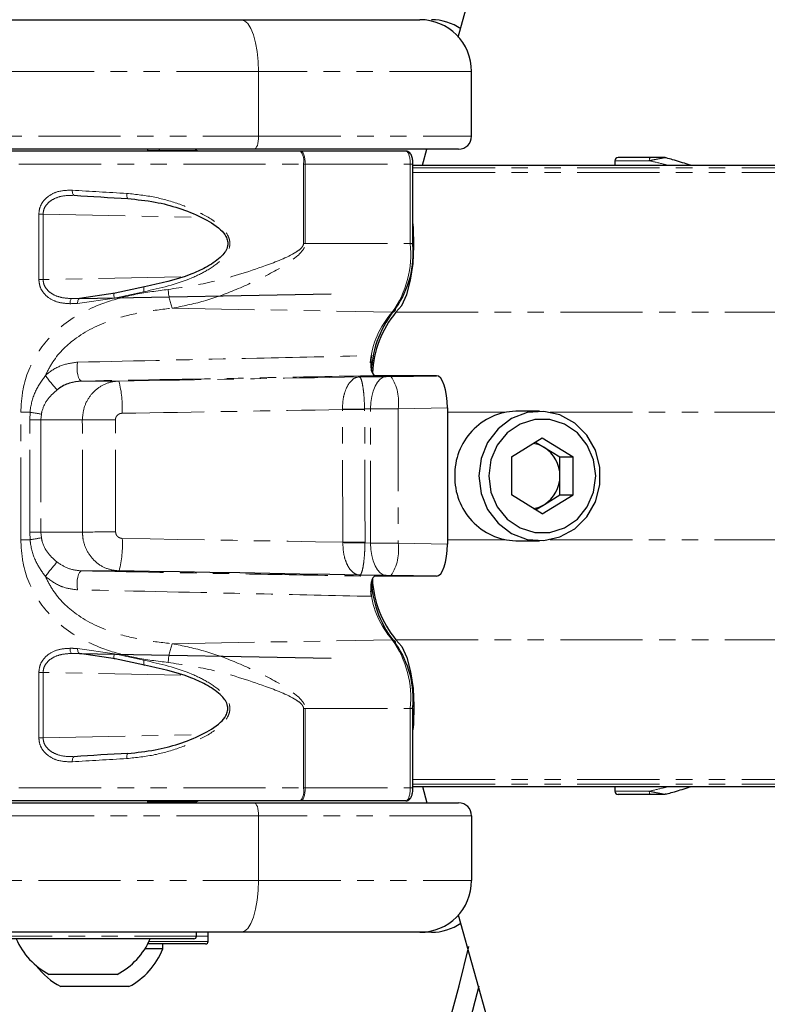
# Paper-space layout 'Surface plate' of a CAD drawing. Header units: millimetres. Extents: x 168 to 9474, y 459 to 8086.
# Tile 29 of 47: x 663 to 721, y 6045 to 6121. Entities that reach past the tile are written whole.
import ezdxf

# ---------------------------------------------------------------- set-up
doc = ezdxf.new("R2010")
doc.units = ezdxf.units.MM
doc.linetypes.add('PHANTOM', pattern=[12.7, 6.35, -1.27, 1.27, -1.27, 1.27, -1.27])
doc.layers.add('COMPONENT_GEOMETRY', color=7, linetype='Continuous')
doc.styles.add('SLDTEXTSTYLE0', font='TXT', dxfattribs={"width": 0.75})
doc.dimstyles.new('SLDDIMSTYLE0', dxfattribs={"dimtxt": 50, "dimasz": 3.302, "dimexe": 0, "dimexo": 0.0625, "dimgap": 12.5, "dimtad": 0, "dimtih": 1, "dimtoh": 1, "dimdec": 0, "dimrnd": 1e-09, "dimzin": 12, "dimdsep": 46, "dimtxsty": 'SLDTEXTSTYLE0', "dimsah": 1, "dimcen": 0.09, "dimadec": 0, "dimazin": 3, "dimtfac": 1, "dimtdec": 0, "dimtofl": 0, "dimtmove": 0, "dimatfit": 3, "dimfxl": 1, "dimfrac": 2, "dimtolj": 1, "dimtzin": 12, "dimarcsym": 0})

# ---------------------------------------------------------------- blocks, each defined once
blk = doc.blocks.new('_D_7')
at = {"layer": 'COMPONENT_GEOMETRY', "color": 7}
for p, q in [((383.679, 6084.071), (383.679, 3884.627)), ((4494.624, 6084.071), (4494.624, 3884.627)), ((383.679, 3887.802), (2365.262, 3887.802)), ((4494.624, 3887.802), (2513.04, 3887.802))]:
    blk.add_line(p, q, dxfattribs=at)
for points in [[(383.679, 3887.802), (386.981, 3887.294), (386.981, 3888.31)], [(4494.624, 3887.802), (4491.322, 3888.31), (4491.322, 3887.294)]]:
    blk.add_solid(points, dxfattribs=at)
at = {"layer": 'COMPONENT_GEOMETRY', "color": 7, "insert": (2365.262, 3912.568), "char_height": 50, "attachment_point": 1, "style": 'SLDTEXTSTYLE0'}
blk.add_mtext('4111', dxfattribs=at)

psp = doc.layouts.new('Surface plate')

# ---------------------------------------------------------------- linework, layer by layer
at = {"color": 7, "linetype": 'Continuous', "lineweight": 25}
for p, q in [((697.133, 6119.234), (1081.429, 7494.295)), ((637.944, 6120.591), (680.352, 6120.591)), ((680.352, 6120.591), (694.17, 6120.591)), ((698.17, 6111.591), (698.17, 6116.591)), ((681.378, 6110.591), (638.97, 6110.591)), ((684.949, 6110.441), (651.506, 6110.441)), ((673.17, 6110.441), (673.17, 6110.591)), ((673.17, 6110.441), (673.17, 6110.591)), ((673.17, 6110.491), (676.827, 6110.491)), ((674.07, 6110.491), (674.07, 6110.591)), ((674.07, 6110.491), (674.07, 6110.591)), ((697.17, 6110.591), (681.378, 6110.591)), ((684.992, 6110.441), (684.949, 6110.441)), ((693.096, 6110.441), (684.992, 6110.441)), ((694.368, 6109.341), (694.718, 6110.591)), ((709.236, 6109.696), (709.23, 6109.341)), ((712.006, 6109.941), (709.486, 6109.941)), ((713.199, 6109.912), (713.184, 6109.916)), ((693.636, 6103.304), (693.636, 6109.441)), ((693.636, 6109.341), (1379.458, 6109.341)), ((672.902, 6099.964), (670.63, 6099.458)), ((670.63, 6099.458), (667.88, 6099.06)), ((667.88, 6099.06), (687.332, 6099.422)), ((689.496, 6092.996), (691.581, 6093.023)), ((694.881, 6093.091), (690.7, 6093.091)), ((691.935, 6093.029), (695.447, 6093.091)), ((695.447, 6093.091), (694.837, 6093.091)), ((696.309, 6090.597), (696.309, 6080.086)), ((703.425, 6090.341), (701.578, 6090.341)), ((701.241, 6086.809), (703.63, 6088.277)), ((703.63, 6088.277), (706.019, 6086.809)), ((703.117, 6087.961), (703.798, 6087.543)), ((703.798, 6087.543), (704.993, 6086.809)), ((701.241, 6086.809), (701.241, 6083.874)), ((704.993, 6086.809), (706.019, 6086.809)), ((704.993, 6085.341), (704.993, 6086.809)), ((706.019, 6083.874), (706.019, 6086.809)), ((704.993, 6083.874), (704.993, 6085.341)), ((703.63, 6082.406), (701.241, 6083.874)), ((703.63, 6082.406), (706.019, 6083.874)), ((703.798, 6083.14), (704.993, 6083.874)), ((704.993, 6083.874), (706.019, 6083.874)), ((703.117, 6082.721), (703.798, 6083.14)), ((701.578, 6080.341), (703.425, 6080.341)), ((691.581, 6077.659), (689.527, 6077.686)), ((694.887, 6077.591), (690.7, 6077.591)), ((695.447, 6077.592), (691.935, 6077.654)), ((695.447, 6077.592), (694.844, 6077.592)), ((694.887, 6077.591), (694.844, 6077.592)), ((670.63, 6071.225), (667.88, 6071.623)), ((667.88, 6071.623), (687.332, 6071.261)), ((672.902, 6070.719), (670.63, 6071.225)), ((693.636, 6061.241), (693.636, 6067.379)), ((693.636, 6061.341), (850.663, 6061.341)), ((694.368, 6061.341), (694.718, 6060.091)), ((709.23, 6061.341), (709.236, 6060.987)), ((713.176, 6060.764), (713.351, 6060.814)), ((638.97, 6060.091), (681.378, 6060.091)), ((684.949, 6060.241), (651.506, 6060.241)), ((673.17, 6060.091), (673.17, 6060.241)), ((673.17, 6060.091), (673.17, 6060.241)), ((673.17, 6060.191), (676.827, 6060.191)), ((674.07, 6060.091), (674.07, 6060.191)), ((674.07, 6060.091), (674.07, 6060.191)), ((681.378, 6060.091), (697.17, 6060.091)), ((684.992, 6060.241), (684.949, 6060.241)), ((693.096, 6060.241), (684.992, 6060.241)), ((712.006, 6060.741), (709.486, 6060.741)), ((698.17, 6059.091), (698.17, 6054.091)), ((697.133, 6051.449), (1081.429, 4676.388)), ((680.352, 6050.091), (637.944, 6050.091)), ((676.72, 6049.591), (659.62, 6049.591)), ((676.72, 6049.591), (659.62, 6049.591)), ((676.92, 6049.791), (676.92, 6050.091)), ((676.92, 6049.791), (676.92, 6050.091)), ((677.82, 6049.791), (677.82, 6050.091)), ((677.82, 6049.391), (677.82, 6050.091)), ((694.17, 6050.091), (680.352, 6050.091)), ((695.07, 6050.091), (694.17, 6050.091)), ((674.32, 6048.811), (672.935, 6048.811)), ((677.568, 6049.191), (673.156, 6049.191)), ((674.32, 6048.811), (674.32, 6049.191)), ((677.62, 6049.191), (677.568, 6049.191)), ((667.167, 6046.841), (665.545, 6046.841)), ((670.795, 6046.841), (667.167, 6046.841)), ((671.695, 6045.891), (666.445, 6045.891))]:
    psp.add_line(p, q, dxfattribs=at)
at = {"color": 8, "linetype": 'PHANTOM', "lineweight": 18}
for p, q in [((681.72, 6116.591), (639.312, 6116.591)), ((681.72, 6111.591), (681.72, 6116.591)), ((698.17, 6116.591), (681.72, 6116.591)), ((639.312, 6111.591), (681.72, 6111.591)), ((681.72, 6111.591), (698.17, 6111.591)), ((709.236, 6109.696), (711.889, 6109.696)), ((650.506, 6109.441), (685.188, 6109.441)), ((685.188, 6109.441), (685.188, 6103.304)), ((685.188, 6109.441), (685.318, 6109.441)), ((685.318, 6109.441), (693.434, 6109.441)), ((685.318, 6103.304), (685.318, 6109.441)), ((693.434, 6103.304), (693.434, 6109.441)), ((693.434, 6109.441), (693.636, 6109.441)), ((693.636, 6109.147), (1390.428, 6109.147)), ((693.636, 6108.79), (1542.586, 6108.79)), ((664.744, 6105.565), (664.744, 6100.52)), ((665.071, 6105.565), (664.744, 6105.565)), ((665.071, 6105.565), (677.286, 6105.324)), ((665.071, 6100.52), (665.071, 6105.565)), ((685.318, 6103.304), (685.188, 6103.304)), ((685.318, 6103.304), (693.434, 6103.304)), ((693.434, 6103.304), (693.636, 6103.304)), ((664.744, 6100.52), (665.071, 6100.52)), ((675.707, 6100.717), (665.071, 6100.52)), ((667.306, 6099.052), (667.901, 6099.063)), ((667.733, 6098.66), (670.578, 6099.091)), ((670.578, 6099.091), (672.863, 6099.578)), ((675.046, 6098.301), (692.041, 6097.997)), ((692.329, 6097.992), (1549.875, 6097.992)), ((694.837, 6093.091), (694.881, 6093.091)), ((670.928, 6092.675), (668.028, 6092.675)), ((688.193, 6090.471), (688.193, 6090.491)), ((690.372, 6090.524), (689.903, 6090.518)), ((689.903, 6090.518), (689.903, 6090.477)), ((690.372, 6080.159), (690.372, 6090.524)), ((696.309, 6090.597), (692.494, 6090.529)), ((692.494, 6090.529), (692.494, 6080.153)), ((663.345, 6080.418), (663.345, 6090.265)), ((664.066, 6090.265), (663.345, 6090.265)), ((664.038, 6089.675), (664.066, 6090.265)), ((664.94, 6090.118), (664.903, 6089.675)), ((696.309, 6090.265), (700.76, 6090.265)), ((704.242, 6090.265), (730.83, 6090.265)), ((664.038, 6089.675), (664.903, 6089.675)), ((664.038, 6081.008), (664.038, 6089.675)), ((668.101, 6089.675), (664.903, 6089.675)), ((664.903, 6089.675), (664.903, 6081.008)), ((664.066, 6080.418), (664.038, 6081.008)), ((664.038, 6081.008), (664.903, 6081.008)), ((664.903, 6081.008), (664.94, 6080.565)), ((668.114, 6081.008), (664.903, 6081.008)), ((664.066, 6080.418), (663.345, 6080.418)), ((688.225, 6080.191), (688.224, 6080.224)), ((689.938, 6080.231), (689.937, 6080.165)), ((689.937, 6080.165), (690.372, 6080.159)), ((692.494, 6080.153), (696.309, 6080.086)), ((696.309, 6080.418), (700.76, 6080.418)), ((704.242, 6080.418), (730.83, 6080.418)), ((670.942, 6078.008), (668.028, 6078.008)), ((675.046, 6072.382), (692.041, 6072.686)), ((692.329, 6072.691), (1549.875, 6072.691)), ((667.306, 6071.63), (667.901, 6071.62)), ((667.733, 6072.022), (670.578, 6071.592)), ((670.578, 6071.592), (672.863, 6071.105)), ((664.744, 6065.117), (664.744, 6070.163)), ((664.744, 6070.163), (665.071, 6070.163)), ((675.707, 6069.966), (665.071, 6070.163)), ((665.071, 6070.163), (665.071, 6065.117)), ((685.188, 6061.241), (685.188, 6067.379)), ((685.318, 6067.379), (685.188, 6067.379)), ((685.318, 6067.379), (693.434, 6067.379)), ((685.318, 6067.379), (685.318, 6061.241)), ((693.434, 6061.241), (693.434, 6067.379)), ((693.434, 6067.379), (693.636, 6067.379)), ((665.071, 6065.117), (677.286, 6065.359)), ((665.071, 6065.117), (664.744, 6065.117)), ((693.636, 6061.893), (1542.583, 6061.893)), ((650.506, 6061.241), (685.188, 6061.241)), ((685.188, 6061.241), (685.318, 6061.241)), ((685.318, 6061.241), (693.434, 6061.241)), ((693.434, 6061.241), (693.636, 6061.241)), ((693.636, 6061.536), (1393.865, 6061.536)), ((709.236, 6060.987), (711.889, 6060.987)), ((681.72, 6059.091), (639.312, 6059.091)), ((681.72, 6059.091), (681.72, 6054.091)), ((698.17, 6059.091), (681.72, 6059.091)), ((639.312, 6054.091), (681.72, 6054.091)), ((681.72, 6054.091), (698.17, 6054.091)), ((659.42, 6049.791), (676.92, 6049.791)), ((673.258, 6049.391), (677.767, 6049.391)), ((676.92, 6049.791), (677.82, 6049.791)), ((677.767, 6049.391), (677.82, 6049.391))]:
    psp.add_line(p, q, dxfattribs=at)
at = {"color": 8, "linetype": 'PHANTOM', "lineweight": 18, "flags": 128}
for points in [[(680.352, 6120.591), (680.619, 6120.515), (680.876, 6120.287), (681.112, 6119.917), (681.32, 6119.42), (681.49, 6118.814), (681.616, 6118.122), (681.694, 6117.372), (681.72, 6116.591)], [(681.72, 6111.591), (681.714, 6111.396), (681.694, 6111.209), (681.663, 6111.036), (681.62, 6110.884), (681.568, 6110.76), (681.509, 6110.668), (681.445, 6110.611), (681.378, 6110.591)], [(685.318, 6109.441), (685.312, 6109.636), (685.293, 6109.824), (685.263, 6109.997), (685.223, 6110.149), (685.173, 6110.273), (685.117, 6110.365), (685.056, 6110.422), (684.992, 6110.441)], [(711.889, 6109.696), (711.892, 6109.744), (711.899, 6109.79), (711.91, 6109.833), (711.924, 6109.87), (711.942, 6109.9), (711.962, 6109.923), (711.983, 6109.937), (712.006, 6109.941)], [(667.475, 6107.025), (667.443, 6107.03), (667.413, 6107.051), (667.387, 6107.086), (667.364, 6107.136), (667.347, 6107.197), (667.335, 6107.267), (667.33, 6107.344), (667.331, 6107.424)], [(671.623, 6106.772), (671.603, 6106.776), (671.585, 6106.797), (671.569, 6106.833), (671.555, 6106.882), (671.546, 6106.943), (671.54, 6107.014), (671.538, 6107.091), (671.54, 6107.171)], [(672.902, 6099.964), (672.883, 6099.973), (672.866, 6099.963), (672.854, 6099.933), (672.846, 6099.886), (672.843, 6099.823), (672.845, 6099.748), (672.852, 6099.665), (672.863, 6099.578)], [(667.15, 6098.652), (667.152, 6098.73), (667.16, 6098.804), (667.174, 6098.873), (667.193, 6098.933), (667.217, 6098.983), (667.244, 6099.02), (667.274, 6099.044), (667.306, 6099.052)], [(667.733, 6098.66), (667.735, 6098.738), (667.742, 6098.812), (667.756, 6098.881), (667.774, 6098.941), (667.796, 6098.991), (667.822, 6099.028), (667.85, 6099.052), (667.88, 6099.06)], [(670.578, 6099.091), (670.558, 6099.181), (670.545, 6099.266), (670.54, 6099.341), (670.543, 6099.403), (670.555, 6099.447), (670.574, 6099.472), (670.6, 6099.476), (670.63, 6099.458)], [(667.724, 6094.134), (667.701, 6093.894), (667.698, 6093.64), (667.715, 6093.388), (667.751, 6093.155), (667.805, 6092.955), (667.872, 6092.803), (667.948, 6092.707), (668.028, 6092.675)], [(690.372, 6090.524), (690.391, 6091.008), (690.457, 6091.473), (690.566, 6091.902), (690.715, 6092.28), (690.899, 6092.591), (691.11, 6092.824), (691.34, 6092.97), (691.581, 6093.023)], [(689.903, 6090.477), (689.707, 6090.476), (689.502, 6090.476), (689.291, 6090.475), (689.074, 6090.474), (688.854, 6090.473), (688.633, 6090.472), (688.412, 6090.472), (688.193, 6090.471)], [(671.189, 6080.518), (673.33, 6080.482), (675.469, 6080.446), (677.605, 6080.409), (679.737, 6080.372), (681.865, 6080.335), (683.989, 6080.298), (686.109, 6080.261), (688.224, 6080.224)], [(689.938, 6080.231), (689.741, 6080.23), (689.536, 6080.229), (689.324, 6080.228), (689.107, 6080.227), (688.887, 6080.226), (688.665, 6080.226), (688.444, 6080.225), (688.224, 6080.224)], [(691.581, 6077.659), (691.34, 6077.713), (691.11, 6077.859), (690.899, 6078.092), (690.715, 6078.403), (690.566, 6078.78), (690.457, 6079.21), (690.391, 6079.675), (690.372, 6080.159)], [(667.724, 6076.549), (667.701, 6076.789), (667.698, 6077.043), (667.715, 6077.295), (667.751, 6077.528), (667.805, 6077.727), (667.872, 6077.88), (667.948, 6077.975), (668.028, 6078.008)], [(667.15, 6072.03), (667.152, 6071.953), (667.16, 6071.878), (667.174, 6071.81), (667.193, 6071.749), (667.217, 6071.7), (667.244, 6071.662), (667.274, 6071.639), (667.306, 6071.63)], [(667.733, 6072.022), (667.735, 6071.945), (667.742, 6071.871), (667.756, 6071.802), (667.774, 6071.741), (667.796, 6071.692), (667.822, 6071.654), (667.85, 6071.631), (667.88, 6071.623)], [(670.578, 6071.592), (670.558, 6071.502), (670.545, 6071.417), (670.54, 6071.341), (670.543, 6071.28), (670.555, 6071.235), (670.574, 6071.211), (670.6, 6071.207), (670.63, 6071.225)], [(672.902, 6070.719), (672.883, 6070.71), (672.866, 6070.72), (672.854, 6070.75), (672.846, 6070.797), (672.843, 6070.86), (672.845, 6070.934), (672.852, 6071.017), (672.863, 6071.105)], [(671.623, 6063.911), (671.603, 6063.906), (671.585, 6063.886), (671.569, 6063.85), (671.555, 6063.801), (671.546, 6063.739), (671.54, 6063.669), (671.538, 6063.592), (671.54, 6063.512)], [(667.475, 6063.658), (667.443, 6063.653), (667.413, 6063.632), (667.387, 6063.596), (667.364, 6063.547), (667.347, 6063.486), (667.335, 6063.415), (667.33, 6063.339), (667.331, 6063.259)], [(685.318, 6061.241), (685.312, 6061.046), (685.293, 6060.859), (685.263, 6060.686), (685.223, 6060.534), (685.173, 6060.41), (685.117, 6060.318), (685.056, 6060.261), (684.992, 6060.241)], [(711.889, 6060.987), (711.892, 6060.939), (711.899, 6060.893), (711.91, 6060.85), (711.924, 6060.813), (711.942, 6060.783), (711.962, 6060.76), (711.983, 6060.746), (712.006, 6060.741)], [(681.378, 6060.091), (681.445, 6060.072), (681.509, 6060.015), (681.568, 6059.923), (681.62, 6059.799), (681.663, 6059.647), (681.694, 6059.474), (681.714, 6059.286), (681.72, 6059.091)], [(680.352, 6050.091), (680.619, 6050.168), (680.876, 6050.396), (681.112, 6050.766), (681.32, 6051.263), (681.49, 6051.869), (681.616, 6052.561), (681.694, 6053.311), (681.72, 6054.091)]]:
    psp.add_lwpolyline(points, dxfattribs=at)
at = {"color": 7, "linetype": 'Continuous', "lineweight": 25, "flags": 128}
for points in [[(692.329, 6097.992), (692.772, 6098.524), (693.155, 6099.367), (693.452, 6100.465), (693.645, 6101.747), (693.721, 6103.13), (693.675, 6104.525), (693.636, 6104.95)], [(698.726, 6085.341), (698.901, 6083.992), (699.41, 6082.743), (700.218, 6081.687), (701.263, 6080.902), (702.469, 6080.446), (703.745, 6080.353), (704.998, 6080.63), (706.134, 6081.257), (707.069, 6082.186), (707.734, 6083.349), (708.079, 6084.661), (708.079, 6086.022), (707.734, 6087.333), (707.069, 6088.497), (706.134, 6089.426), (704.998, 6090.053), (703.745, 6090.33), (702.469, 6090.237), (701.263, 6089.781), (700.218, 6088.996), (699.41, 6087.939), (698.901, 6086.69), (698.726, 6085.341)], [(699.495, 6085.341), (699.663, 6084.102), (700.152, 6082.963), (700.923, 6082.016), (701.913, 6081.339), (703.042, 6080.986), (704.218, 6080.986), (705.348, 6081.339), (706.338, 6082.016), (707.108, 6082.963), (707.597, 6084.102), (707.765, 6085.341), (707.597, 6086.581), (707.108, 6087.72), (706.338, 6088.667), (705.348, 6089.344), (704.218, 6089.697), (703.042, 6089.697), (701.913, 6089.344), (700.923, 6088.667), (700.152, 6087.72), (699.663, 6086.581), (699.495, 6085.341)], [(689.527, 6077.686), (687.222, 6077.727), (684.911, 6077.768), (682.595, 6077.808), (680.273, 6077.848), (677.946, 6077.888), (675.615, 6077.928), (673.28, 6077.968), (670.942, 6078.008)], [(692.329, 6072.691), (692.772, 6072.159), (693.155, 6071.316), (693.452, 6070.218), (693.645, 6068.936), (693.721, 6067.552), (693.675, 6066.158), (693.636, 6065.732)]]:
    psp.add_lwpolyline(points, dxfattribs=at)
at = {"color": 7, "linetype": 'Continuous', "lineweight": 25}
for centre, radius, start, end in [((543.679, 6085.341), 160, 135, 345.74694), ((543.679, 6085.341), 158.5, 135, 346.74539), ((694.17, 6116.591), 4, 0, 90), ((695.07, 6116.591), 4, 55.39683, 90), ((697.17, 6111.591), 1, 270, 0), ((676.827, 6109.991), 0.5, 64.15807, 90), ((709.486, 6109.691), 0.25, 90, 179), ((686.289, 6102.545), 7.368, 324.6905, 5.90835), ((698.697, 6093.007), 8.293, 140.46275, 176.80709), ((698.524, 6092.885), 8.029, 140.50282, 177.04835), ((701.727, 6085.494), 4.85, 91.75908, 181.80367), ((702.594, 6085.59), 2.294, 58.33508, 81.14131), ((702.418, 6085.369), 2.574, 359.37545, 57.5861), ((701.727, 6085.189), 4.85, 178.19633, 268.24092), ((702.418, 6085.313), 2.574, 302.4139, 0.62455), ((702.594, 6085.093), 2.294, 278.85869, 301.66492), ((698.648, 6077.645), 8.235, 183.52485, 219.59282), ((698.529, 6077.801), 8.035, 182.91985, 219.49192), ((686.289, 6068.138), 7.368, 354.09165, 35.3095), ((709.486, 6060.991), 0.25, 181, 270), ((676.827, 6060.691), 0.5, 270, 295.84193), ((697.17, 6059.091), 1, 0, 90), ((694.17, 6054.091), 4, 270, 0), ((695.07, 6054.091), 4, 270, 304.60317), ((668.17, 6051.841), 5.647, 203.47789, 242.29913), ((668.17, 6051.841), 5.647, 297.70087, 336.52211), ((676.72, 6049.791), 0.2, 270, 0), ((677.62, 6049.391), 0.2, 270, 0), ((669.07, 6050.891), 5.647, 297.70087, 338.38979), ((669.07, 6050.891), 5.647, 216.79799, 242.29913)]:
    psp.add_arc(centre, radius, start, end, dxfattribs=at)
at = {"color": 8, "linetype": 'PHANTOM', "lineweight": 18}
for centre, radius, start, end in [((683.961, 6109.677), 1.249, 349.12036, 37.72145), ((713.056, 6109.805), 0.136, 67.04132, 89.82848), ((685.682, 6102.501), 7.793, 324.6905, 5.90835), ((679.502, 6100.013), 4.774, 183.16836, 201.02066), ((692.046, 6098.254), 0.257, 268.91313, 7.22347), ((697.028, 6093.509), 6.708, 138.0112, 175.14711), ((677.005, 6101.777), 14.611, 216.40712, 222.02243), ((689.024, 6091.066), 3.511, 351.21423, 34.00384), ((663.242, 6090.664), 7.945, 356.54653, 14.65682), ((684.66, 6373.001), 282.532, 270.7165, 271.06334), ((657.081, 6046.189), 44.626, 79.85606, 80.99454), ((670.609, 5802.433), 287.253, 89.98983, 90.50025), ((657.081, 6124.494), 44.626, 279.00546, 280.14394), ((670.623, 5792.402), 288.617, 89.98966, 90.49814), ((663.256, 6080.031), 7.948, 345.25532, 3.51635), ((684.693, 5797.781), 282.432, 88.93612, 89.28366), ((689.024, 6079.617), 3.511, 325.99616, 8.78577), ((677.005, 6068.906), 14.611, 137.97757, 143.59288), ((697.259, 6077.25), 6.932, 186.65845, 221.17767), ((679.502, 6070.669), 4.774, 158.97934, 176.83164), ((685.682, 6068.182), 7.793, 354.09165, 35.3095), ((692.046, 6072.429), 0.257, 352.77653, 91.08687), ((683.961, 6061.006), 1.249, 322.27855, 10.87964), ((713.056, 6060.878), 0.136, 270.17152, 292.95868)]:
    psp.add_arc(centre, radius, start, end, dxfattribs=at)
for centre, major_axis, ratio, start_param, end_param in [((693.096, 6109.441), (0, 1), 0.337171, 4.712389, 6.283185), ((678.506, 6108.49), (28, -1.118), 0.058776, 4.304191, 4.463289), ((678.5, 6099.387), (27.6, 0.453), 0.005969, 4.294672, 4.317332), ((678.506, 6098.987), (28, 0.453), 0.005884, 4.294675, 4.317335), ((657.766, 6093.378), (162.566, 2.683), 0.00568, 4.793348, 4.908734), ((691.831, 6093.03), (0.5, 0.008), 0.005682, 4.18875, 4.920963), ((657.808, 6090.878), (165.066, 2.642), 0.005508, 4.793356, 4.897436), ((498.498, -3562.027), (127.357, 12715.986), 0.011237, 5.573169, 5.574406), ((499.748, -3562.027), (126.107, 12716.019), 0.011408, 5.573167, 5.574404), ((691.872, 6090.53), (3, 0.008), 0.000947, 4.188841, 4.921054), ((616.879, 3754.182), (0, 9311.037), 0.005683, 4.964966, 4.965927), ((619.243, 3754.182), (-2.363, 9311.081), 0.00577, 4.964964, 4.965926), ((691.872, 6080.152), (3, -0.008), 0.000947, 1.362131, 2.094345), ((691.831, 6077.653), (0.5, -0.008), 0.005682, 1.362222, 2.094436), ((678.506, 6071.696), (28, -0.453), 0.005884, 1.96585, 1.988511), ((678.5, 6071.296), (27.6, -0.453), 0.005969, 1.965853, 1.988514), ((678.506, 6062.192), (28, 1.118), 0.058776, 1.819896, 1.978994), ((693.096, 6061.241), (0, 1), 0.337171, 3.141593, 4.712389)]:
    psp.add_ellipse(centre, major_axis=major_axis, ratio=ratio, start_param=start_param, end_param=end_param, dxfattribs=at)
at = {"color": 7, "linetype": 'Continuous', "lineweight": 25}
for centre, major_axis, ratio, start_param, end_param in [((678.49, 6108.092), (27.6, -1.118), 0.059626, 4.30426, 4.463358), ((695.445, 6090.591), (0.002, 2.5), 0.345418, 4.71517, 6.283825), ((695.445, 6080.092), (-0.002, 2.5), 0.345418, 3.140953, 4.709608), ((678.49, 6062.591), (27.6, 1.118), 0.059626, 1.819828, 1.978925)]:
    psp.add_ellipse(centre, major_axis=major_axis, ratio=ratio, start_param=start_param, end_param=end_param, dxfattribs=at)
for points, knots in [([(693.636, 6109.441), (693.633, 6109.53), (693.626, 6109.735), (693.559, 6110.045), (693.45, 6110.271), (693.271, 6110.417), (693.153, 6110.434), (693.096, 6110.441)], [0, 0, 0, 0, 0.1846, 0.427143, 0.715699, 0.862577, 1, 1, 1, 1]), ([(713.057, 6109.941), (713.043, 6109.941), (713.006, 6109.941), (712.867, 6109.941), (712.543, 6109.941), (712.235, 6109.941), (712.031, 6109.941), (712.006, 6109.941)], [0, 0, 0, 0, 0.045344, 0.125649, 0.375686, 0.92411, 1, 1, 1, 1]), ([(713.191, 6109.916), (713.189, 6109.916), (713.147, 6109.933), (713.101, 6109.937), (713.057, 6109.941)], [0, 0, 0, 0, 0.028633, 1, 1, 1, 1]), ([(715.071, 6109.341), (715.015, 6109.361), (714.574, 6109.512), (713.917, 6109.714), (713.364, 6109.867), (713.199, 6109.912)], [0, 0, 0, 0, 0.092228, 0.727931, 1, 1, 1, 1]), ([(671.623, 6106.772), (672.325, 6106.7), (674.265, 6106.499), (676.731, 6105.69), (678.547, 6104.654), (679.17, 6103.946), (679.347, 6103.498), (679.347, 6103.083), (679.223, 6102.8), (679.03, 6102.502), (678.577, 6102.01), (677.67, 6101.445), (675.741, 6100.557), (674.117, 6100.218), (672.902, 6099.964)], [0, 0, 0, 0, 0.12991, 0.359387, 0.464769, 0.505001, 0.527937, 0.550681, 0.578411, 0.582677, 0.615146, 0.698783, 0.774581, 1, 1, 1, 1]), ([(690.428, 6094.638), (690.411, 6094.537), (690.377, 6094.337), (690.37, 6093.992), (690.399, 6093.662), (690.463, 6093.38), (690.553, 6093.18), (690.637, 6093.099), (690.687, 6093.093), (690.7, 6093.091)], [0, 0, 0, 0, 0.15705, 0.314102, 0.471129, 0.628117, 0.785073, 0.942021, 1, 1, 1, 1]), ([(668.028, 6092.675), (667.717, 6092.639), (667.093, 6092.566), (666.472, 6092.235), (666.182, 6092.019), (666.151, 6091.996)], [0, 0, 0, 0, 0.469247, 0.942621, 1, 1, 1, 1]), ([(690.7, 6077.591), (690.664, 6077.58), (690.59, 6077.558), (690.493, 6077.386), (690.419, 6077.132), (690.377, 6076.815), (690.371, 6076.474), (690.395, 6076.213), (690.421, 6076.081), (690.428, 6076.045)], [0, 0, 0, 0, 0.156971, 0.313942, 0.470894, 0.627843, 0.784815, 0.941826, 1, 1, 1, 1]), ([(671.623, 6063.911), (672.325, 6063.983), (674.265, 6064.184), (676.731, 6064.993), (678.547, 6066.029), (679.17, 6066.737), (679.347, 6067.185), (679.347, 6067.599), (679.223, 6067.883), (679.03, 6068.181), (678.577, 6068.673), (677.67, 6069.238), (675.741, 6070.126), (674.117, 6070.465), (672.902, 6070.719)], [0, 0, 0, 0, 0.12991, 0.359387, 0.464769, 0.505001, 0.527937, 0.550681, 0.578411, 0.582677, 0.615146, 0.698783, 0.774581, 1, 1, 1, 1]), ([(693.096, 6060.241), (693.153, 6060.249), (693.261, 6060.263), (693.391, 6060.361), (693.498, 6060.505), (693.582, 6060.722), (693.63, 6060.991), (693.634, 6061.174), (693.636, 6061.241)], [0, 0, 0, 0, 0.136528, 0.259627, 0.402284, 0.618123, 0.860319, 1, 1, 1, 1]), ([(713.351, 6060.814), (713.513, 6060.859), (714.062, 6061.013), (714.668, 6061.2), (715.063, 6061.337), (715.076, 6061.341)], [0, 0, 0, 0, 0.288496, 0.97502, 1, 1, 1, 1]), ([(713.057, 6060.741), (713.043, 6060.741), (713.006, 6060.741), (712.867, 6060.741), (712.543, 6060.741), (712.235, 6060.741), (712.031, 6060.741), (712.006, 6060.741)], [0, 0, 0, 0, 0.045344, 0.125649, 0.375686, 0.92411, 1, 1, 1, 1]), ([(713.191, 6060.767), (713.189, 6060.766), (713.147, 6060.75), (713.101, 6060.746), (713.057, 6060.741)], [0, 0, 0, 0, 0.028633, 1, 1, 1, 1])]:
    psp.add_open_spline(points, degree=3, knots=knots, dxfattribs=at)
at = {"color": 8, "linetype": 'PHANTOM', "lineweight": 18}
for points, knots in [([(711.889, 6109.696), (711.917, 6109.701), (712.07, 6109.733), (712.315, 6109.783), (712.602, 6109.839), (712.797, 6109.877), (712.944, 6109.904), (713.049, 6109.922), (713.092, 6109.928), (713.109, 6109.931)], [0, 0, 0, 0, 0.0701035, 0.3951348, 0.5871307, 0.7310519, 0.8416573, 0.9363509, 1, 1, 1, 1]), ([(711.889, 6109.696), (712.244, 6109.615), (712.703, 6109.51), (713.202, 6109.373), (713.316, 6109.341)], [0, 0, 0, 0, 0.772639, 1, 1, 1, 1]), ([(713.109, 6109.931), (713.137, 6109.93), (713.165, 6109.929), (713.19, 6109.916), (713.191, 6109.916)], [0, 0, 0, 0, 0.971383, 1, 1, 1, 1]), ([(667.331, 6107.424), (666.929, 6107.413), (666.267, 6107.396), (665.487, 6107.003), (665.035, 6106.546), (664.786, 6106.054), (664.757, 6105.72), (664.744, 6105.565)], [0, 0, 0, 0, 0.343371, 0.565902, 0.738595, 0.878696, 1, 1, 1, 1]), ([(665.071, 6105.565), (665.082, 6105.688), (665.109, 6105.955), (665.343, 6106.345), (665.765, 6106.704), (666.492, 6107.008), (667.101, 6107.019), (667.475, 6107.025)], [0, 0, 0, 0, 0.112579, 0.245384, 0.414973, 0.641274, 1, 1, 1, 1]), ([(672.863, 6099.578), (674.12, 6099.86), (675.8, 6100.237), (677.788, 6101.228), (678.722, 6101.865), (679.289, 6102.537), (679.505, 6103.034), (679.504, 6103.519), (679.326, 6104.016), (678.696, 6104.803), (677.4, 6105.618), (675.623, 6106.369), (673.641, 6106.948), (672.266, 6107.094), (671.54, 6107.171)], [0, 0, 0, 0, 0.222881, 0.298074, 0.38192, 0.415154, 0.448608, 0.472751, 0.496858, 0.538181, 0.643652, 0.75608, 0.871235, 1, 1, 1, 1]), ([(685.188, 6103.304), (685.183, 6103.263), (685.178, 6103.212), (685.135, 6103.103), (684.978, 6102.884), (684.045, 6102.258), (681.711, 6101.373), (678.399, 6100.301), (675.845, 6099.916), (674.736, 6099.75)], [0, 0, 0, 0, 0.010783, 0.013401, 0.031151, 0.081795, 0.312783, 0.701606, 1, 1, 1, 1]), ([(675.046, 6098.301), (675.857, 6098.463), (677.521, 6098.795), (680.028, 6099.719), (682.482, 6100.888), (684.281, 6101.881), (685.129, 6102.743), (685.297, 6103.08), (685.312, 6103.234), (685.318, 6103.304)], [0, 0, 0, 0, 0.216048, 0.443479, 0.676218, 0.906067, 0.960964, 0.982482, 1, 1, 1, 1]), ([(664.744, 6100.52), (664.76, 6100.348), (664.793, 6100.003), (665.062, 6099.503), (665.542, 6099.039), (666.271, 6098.704), (666.851, 6098.67), (667.15, 6098.652)], [0, 0, 0, 0, 0.1423472, 0.2846756, 0.4732508, 0.7288415, 1, 1, 1, 1]), ([(667.306, 6099.052), (667.028, 6099.065), (666.494, 6099.09), (665.817, 6099.347), (665.369, 6099.711), (665.116, 6100.107), (665.086, 6100.384), (665.071, 6100.52)], [0, 0, 0, 0, 0.283974, 0.545536, 0.731752, 0.867421, 1, 1, 1, 1]), ([(674.736, 6099.75), (673.894, 6099.643), (672.211, 6099.43), (669.424, 6098.679), (666.714, 6097.315), (664.534, 6094.983), (663.481, 6092.499), (663.381, 6090.864), (663.345, 6090.265)], [0, 0, 0, 0, 0.151687, 0.303172, 0.526485, 0.711728, 0.894443, 1, 1, 1, 1]), ([(665.246, 6093.105), (665.431, 6093.465), (666.018, 6094.611), (667.729, 6096.266), (670.186, 6097.412), (672.734, 6098.038), (674.271, 6098.213), (675.046, 6098.301)], [0, 0, 0, 0, 0.103953, 0.330894, 0.610163, 0.803143, 1, 1, 1, 1]), ([(667.724, 6094.134), (672.344, 6094.236), (679.908, 6094.402), (687.48, 6094.572), (690.428, 6094.638)], [0, 0, 0, 0, 0.610672, 1, 1, 1, 1]), ([(665.246, 6093.105), (665.287, 6093.14), (665.661, 6093.461), (666.471, 6093.966), (667.31, 6094.078), (667.724, 6094.134)], [0, 0, 0, 0, 0.058801, 0.535727, 1, 1, 1, 1]), ([(664.066, 6090.265), (664.072, 6090.325), (664.129, 6090.881), (664.409, 6091.907), (664.971, 6092.711), (665.246, 6093.105)], [0, 0, 0, 0, 0.057556, 0.537551, 1, 1, 1, 1]), ([(690.7, 6093.091), (687.759, 6093.037), (680.199, 6092.898), (672.644, 6092.76), (668.028, 6092.675)], [0, 0, 0, 0, 0.388949, 1, 1, 1, 1]), ([(688.193, 6090.491), (688.204, 6090.761), (688.227, 6091.311), (688.434, 6092.031), (688.742, 6092.594), (689.108, 6092.917), (689.372, 6092.992), (689.492, 6092.996), (689.496, 6092.996)], [0, 0, 0, 0, 0.184504, 0.375518, 0.581526, 0.809314, 0.994346, 1, 1, 1, 1]), ([(689.496, 6092.996), (689.497, 6092.996), (689.53, 6092.994), (689.605, 6092.925), (689.712, 6092.609), (689.807, 6092.053), (689.877, 6091.337), (689.894, 6090.788), (689.903, 6090.518)], [0, 0, 0, 0, 0.005646, 0.190561, 0.418487, 0.624684, 0.815707, 1, 1, 1, 1]), ([(666.151, 6091.996), (665.882, 6091.754), (665.352, 6091.277), (665.047, 6090.602), (664.957, 6090.211), (664.948, 6090.159), (664.94, 6090.118)], [0, 0, 0, 0, 0.4734071, 0.9315656, 0.9445887, 1, 1, 1, 1]), ([(668.101, 6089.675), (668.131, 6090.004), (668.191, 6090.659), (668.66, 6091.538), (669.358, 6092.218), (670.158, 6092.605), (670.703, 6092.654), (670.928, 6092.675)], [0, 0, 0, 0, 0.211532, 0.421691, 0.632628, 0.84791, 1, 1, 1, 1]), ([(671.172, 6090.186), (671.131, 6090.182), (671.033, 6090.174), (670.888, 6090.111), (670.762, 6089.998), (670.676, 6089.851), (670.665, 6089.741), (670.66, 6089.686)], [0, 0, 0, 0, 0.155525, 0.374182, 0.585503, 0.793018, 1, 1, 1, 1]), ([(664.94, 6080.565), (664.956, 6080.486), (665.043, 6080.055), (665.398, 6079.356), (665.909, 6078.902), (666.151, 6078.687)], [0, 0, 0, 0, 0.105262, 0.57608, 1, 1, 1, 1]), ([(670.942, 6078.008), (670.611, 6078.049), (669.946, 6078.131), (669.074, 6078.694), (668.439, 6079.501), (668.148, 6080.325), (668.122, 6080.835), (668.114, 6081.008)], [0, 0, 0, 0, 0.222814, 0.447152, 0.670377, 0.888765, 1, 1, 1, 1]), ([(670.675, 6081.019), (670.677, 6080.99), (670.681, 6080.904), (670.735, 6080.766), (670.851, 6080.632), (671.009, 6080.539), (671.129, 6080.525), (671.189, 6080.518)], [0, 0, 0, 0, 0.108678, 0.323219, 0.545584, 0.772492, 1, 1, 1, 1]), ([(674.736, 6070.933), (673.894, 6071.04), (672.211, 6071.253), (669.424, 6072.004), (666.714, 6073.368), (664.534, 6075.7), (663.481, 6078.184), (663.381, 6079.819), (663.345, 6080.418)], [0, 0, 0, 0, 0.151687, 0.303172, 0.526485, 0.711728, 0.894443, 1, 1, 1, 1]), ([(665.246, 6077.578), (664.998, 6077.928), (664.463, 6078.684), (664.147, 6079.698), (664.079, 6080.305), (664.066, 6080.418)], [0, 0, 0, 0, 0.413144, 0.890817, 1, 1, 1, 1]), ([(689.527, 6077.686), (689.524, 6077.687), (689.403, 6077.691), (689.14, 6077.765), (688.773, 6078.088), (688.466, 6078.651), (688.259, 6079.371), (688.236, 6079.921), (688.225, 6080.191)], [0, 0, 0, 0, 0.005633, 0.190875, 0.418683, 0.624651, 0.815589, 1, 1, 1, 1]), ([(689.937, 6080.165), (689.929, 6079.895), (689.911, 6079.345), (689.841, 6078.63), (689.745, 6078.073), (689.638, 6077.758), (689.562, 6077.688), (689.528, 6077.687), (689.527, 6077.686)], [0, 0, 0, 0, 0.1842, 0.375146, 0.581304, 0.809251, 0.994375, 1, 1, 1, 1]), ([(666.151, 6078.687), (666.441, 6078.499), (667.023, 6078.121), (667.693, 6078.046), (668.028, 6078.008)], [0, 0, 0, 0, 0.498504, 1, 1, 1, 1]), ([(665.246, 6077.578), (665.431, 6077.218), (666.018, 6076.072), (667.729, 6074.416), (670.193, 6073.268), (672.741, 6072.643), (674.278, 6072.469), (675.046, 6072.382)], [0, 0, 0, 0, 0.103954, 0.330894, 0.610164, 0.804937, 1, 1, 1, 1]), ([(667.724, 6076.549), (667.345, 6076.593), (666.902, 6076.645), (666.05, 6076.979), (665.622, 6077.298), (665.246, 6077.578)], [0, 0, 0, 0, 0.425665, 0.497035, 1, 1, 1, 1]), ([(668.028, 6078.008), (672.644, 6077.923), (680.199, 6077.784), (687.759, 6077.645), (690.7, 6077.591)], [0, 0, 0, 0, 0.611051, 1, 1, 1, 1]), ([(690.428, 6076.045), (687.48, 6076.111), (679.908, 6076.28), (672.344, 6076.447), (667.724, 6076.549)], [0, 0, 0, 0, 0.389328, 1, 1, 1, 1]), ([(675.046, 6072.382), (675.857, 6072.22), (677.521, 6071.887), (680.028, 6070.964), (682.482, 6069.795), (684.281, 6068.801), (685.129, 6067.939), (685.297, 6067.603), (685.312, 6067.449), (685.318, 6067.379)], [0, 0, 0, 0, 0.216048, 0.443479, 0.676218, 0.906067, 0.960964, 0.982482, 1, 1, 1, 1]), ([(664.744, 6070.163), (664.76, 6070.335), (664.793, 6070.68), (665.062, 6071.18), (665.542, 6071.644), (666.271, 6071.979), (666.851, 6072.013), (667.15, 6072.03)], [0, 0, 0, 0, 0.142347, 0.284676, 0.473251, 0.728841, 1, 1, 1, 1]), ([(667.306, 6071.63), (667.028, 6071.618), (666.494, 6071.593), (665.817, 6071.336), (665.369, 6070.972), (665.116, 6070.576), (665.086, 6070.299), (665.071, 6070.163)], [0, 0, 0, 0, 0.283974, 0.545536, 0.731752, 0.867421, 1, 1, 1, 1]), ([(672.863, 6071.105), (674.12, 6070.823), (675.8, 6070.446), (677.788, 6069.455), (678.722, 6068.818), (679.289, 6068.146), (679.505, 6067.649), (679.504, 6067.164), (679.326, 6066.667), (678.696, 6065.88), (677.4, 6065.065), (675.623, 6064.314), (673.641, 6063.735), (672.266, 6063.589), (671.54, 6063.512)], [0, 0, 0, 0, 0.222881, 0.298074, 0.38192, 0.415154, 0.448608, 0.472751, 0.496858, 0.538181, 0.643652, 0.75608, 0.871235, 1, 1, 1, 1]), ([(685.188, 6067.379), (685.183, 6067.42), (685.178, 6067.471), (685.135, 6067.58), (684.978, 6067.799), (684.045, 6068.425), (681.711, 6069.31), (678.399, 6070.382), (675.845, 6070.766), (674.736, 6070.933)], [0, 0, 0, 0, 0.010783, 0.013401, 0.031151, 0.081795, 0.312783, 0.701606, 1, 1, 1, 1]), ([(667.331, 6063.259), (666.929, 6063.269), (666.267, 6063.287), (665.487, 6063.68), (665.035, 6064.137), (664.786, 6064.629), (664.757, 6064.963), (664.744, 6065.117)], [0, 0, 0, 0, 0.343371, 0.565902, 0.738595, 0.878696, 1, 1, 1, 1]), ([(665.071, 6065.117), (665.082, 6064.995), (665.109, 6064.728), (665.343, 6064.338), (665.765, 6063.979), (666.492, 6063.674), (667.101, 6063.664), (667.475, 6063.658)], [0, 0, 0, 0, 0.112579, 0.245384, 0.414973, 0.641274, 1, 1, 1, 1]), ([(711.889, 6060.987), (712.244, 6061.068), (712.703, 6061.173), (713.202, 6061.31), (713.316, 6061.341)], [0, 0, 0, 0, 0.7726388, 1, 1, 1, 1]), ([(711.889, 6060.987), (711.917, 6060.981), (712.07, 6060.95), (712.315, 6060.9), (712.602, 6060.844), (712.797, 6060.806), (712.944, 6060.779), (713.049, 6060.76), (713.092, 6060.755), (713.109, 6060.752)], [0, 0, 0, 0, 0.070103, 0.395135, 0.587131, 0.731052, 0.841657, 0.936351, 1, 1, 1, 1]), ([(713.109, 6060.752), (713.137, 6060.753), (713.165, 6060.754), (713.19, 6060.767), (713.191, 6060.767)], [0, 0, 0, 0, 0.971383, 1, 1, 1, 1])]:
    psp.add_open_spline(points, degree=3, knots=knots, dxfattribs=at)

# ---------------------------------------------------------------- dimensions: what is measured, and where the dimension line sits
at = {"layer": 'COMPONENT_GEOMETRY', "color": 7}
dim = psp.add_linear_dim(base=(4494.624, 3887.802), p1=(383.679, 6085.341), p2=(4494.624, 6085.341), angle=0, dimstyle='SLDDIMSTYLE0', dxfattribs=at)
dim.commit()
dim.dimension.update_dxf_attribs({"geometry": '_D_7', "text_midpoint": (2439.151, 3887.802), "dimtype": 160})

doc.saveas('drawing.dxf')
